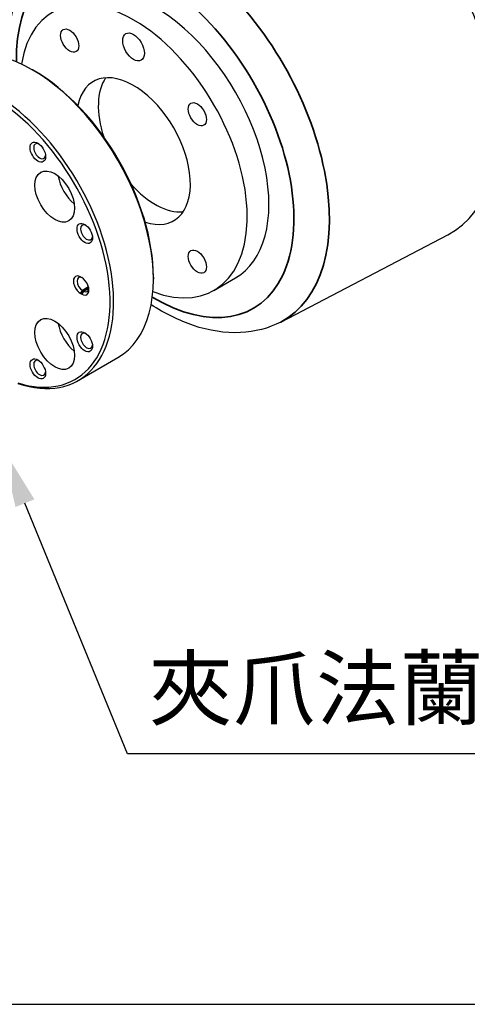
# Model space of a CAD drawing. Header units: millimetres. Extents: x 399 to 6076, y -1991 to 1602.
# Tile 23 of 256: x 2194 to 2281, y 632 to 825. Entities that reach past the tile are written whole.
import ezdxf

# ---------------------------------------------------------------- set-up
doc = ezdxf.new("R2010")
doc.units = ezdxf.units.MM
for name, color, linetype, lineweight in [('AM_5', 3, 'Continuous', 25), ('可見 (ISO)', 7, 'Continuous', 25), ('窄部可見 (ISO)', 7, 'Continuous', 35)]:
    doc.layers.add(name, color=color, linetype=linetype, lineweight=lineweight)
doc.styles.get("Standard").update_dxf_attribs({"font": 'arial.ttf'})

# ---------------------------------------------------------------- blocks, each defined once
blk = doc.blocks.new('*S343')
at = {"layer": 'AM_5'}
for p, q in [((1842.37, 409.37), (1822.26, 458.47)), ((1916.57, 409.37), (1842.37, 409.37))]:
    blk.add_line(p, q, dxfattribs=at)
at = {"layer": 'AM_5', "linetype": 'Continuous'}
blk.add_trace([(1824.12, 459.23), (1820.41, 457.72), (1817.72, 469.58)], dxfattribs=at)
at = {"layer": 'AM_5', "color": 2, "insert": (1846.54, 414.9), "char_height": 12, "attachment_point": 7}
blk.add_mtext('{\\fPMingLiU|b0|i0|c136|p18;夾爪法蘭}', dxfattribs=at)

msp = doc.modelspace()

# ---------------------------------------------------------------- linework, layer by layer
msp.add_line((1538.339, 632.4), (2338.381, 632.4))
at = {"layer": '可見 (ISO)'}
for p, q in [((2196.617, 815.272), (2196.264, 815.476)), ((2244.886, 766.071), (2277.598, 783.137)), ((2205.704, 774.917), (2205.916, 774.794)), ((2219.952, 774.856), (2219.952, 774.447)), ((2231.813, 772.275), (2236.055, 774.724)), ((2205.916, 771.528), (2205.704, 771.651)), ((2206.057, 772.263), (2206.269, 772.141)), ((2205.236, 754.621), (2213.014, 759.112))]:
    msp.add_line(p, q, dxfattribs=at)
for centre, major_axis, start_param, end_param in [((2255.661, 822.417), (-22.5, 38.971), 3.1168974, 6.3078805), ((2220.305, 802.004), (15.75, -27.28), 0, 3.1415927), ((2216.063, 799.555), (15.75, -27.28), 5.6688343, 10.039129), ((2196.264, 788.124), (16.75, -29.012), 0, 3.1415927), ((2188.486, 783.633), (-16.75, 29.012), 2.566701, 6.9826181), ((2188.132, 783.429), (16.5, -28.579), 5.7270633, 10.107555), ((2196.617, 788.328), (16.5, -28.579), 0.7853982, 2.3561945), ((2216.063, 799.555), (7.875, -13.64), 5.7029912, 10.0049721), ((2220.305, 802.004), (-7.875, 13.64), 0.272743, 1.2241154), ((2197.678, 799.555), (-0.825, 1.429), 5.6397225, 10.0682408), ((2205.158, 793.258), (2.75, -4.763), 4.1079396, 5.3168383), ((2220.305, 802.004), (7.875, -13.64), 5.0590699, 6.0104424), ((2206.87, 783.633), (-0.825, 1.429), 5.6397225, 10.0682408), ((2205.704, 773.284), (-1, 1.732), 5.4977871, 8.6393798), ((2206.057, 773.488), (-0.75, 1.299), 5.5597029, 8.6393798), ((2205.916, 773.161), (1, -1.732), 5.4977871, 8.6393798), ((2206.269, 773.366), (0.75, -1.299), 5.4977871, 6.9133226), ((2205.158, 764.391), (2.75, -4.763), 4.1079396, 5.3168383), ((2206.87, 762.404), (-0.825, 1.429), 5.6397225, 10.0682408), ((2197.678, 757.097), (-0.825, 1.429), 5.6397225, 10.0682408)]:
    msp.add_ellipse(centre, major_axis=major_axis, ratio=0.5773503, start_param=start_param, end_param=end_param, dxfattribs=at)
for centre, major_axis in [((2203.563, 821.205), (-1.25, 2.165)), ((2216.063, 819.967), (-1.5, 2.598)), ((2228.563, 806.772), (-1.25, 2.165)), ((2197.324, 799.351), (1.075, -1.862)), ((2200.632, 790.646), (-2.75, 4.763)), ((2206.517, 783.429), (1.075, -1.862)), ((2228.563, 777.904), (-1.25, 2.165)), ((2200.632, 761.778), (-2.75, 4.763)), ((2206.517, 762.2), (1.075, -1.862)), ((2197.324, 756.893), (1.075, -1.862))]:
    msp.add_ellipse(centre, major_axis=major_axis, ratio=0.5773503, dxfattribs=at)
for points, knots in [([(2191.724, 817.59), (2191.541, 821.255), (2191.818, 824.772), (2193.473, 831.523), (2194.952, 834.726), (2198.349, 838.881), (2199.824, 840.207), (2201.477, 841.258)], [4.65292559, 4.65292559, 4.65292559, 4.65292559, 4.9555563, 4.9555563, 5.2826414, 5.2826414, 5.47309192, 5.47309192, 5.47309192, 5.47309192]), ([(2244.886, 766.071), (2242.481, 764.817), (2239.793, 764.128), (2233.993, 763.844), (2230.868, 764.354), (2224.984, 766.337), (2222.21, 767.717), (2219.513, 769.459)], [2.38088971, 2.38088971, 2.38088971, 2.38088971, 2.64466273, 2.64466273, 2.93626606, 2.93626606, 3.20105604, 3.20105604, 3.20105604, 3.20105604])]:
    msp.add_open_spline(points, degree=3, knots=knots, dxfattribs=at)
at = {"layer": '窄部可見 (ISO)'}
for p, q in [((2206.057, 772.263), (2205.704, 771.651)), ((2206.269, 772.141), (2205.916, 771.528)), ((2207.246, 772.949), (2206.057, 772.263)), ((2207.294, 772.732), (2206.269, 772.141))]:
    msp.add_line(p, q, dxfattribs=at)
for centre, major_axis, start_param, end_param in [((2223.718, 803.974), (21.711, -37.605), 6.2584901, 9.4494732), ((2220.305, 802.004), (-19.213, 33.277), 2.3355683, 7.0892096)]:
    msp.add_ellipse(centre, major_axis=major_axis, ratio=0.5773503, start_param=start_param, end_param=end_param, dxfattribs=at)

# ---------------------------------------------------------------- block references
at = {"layer": 'AM_5'}
msp.add_blockref('*S343', (372.535, 272.102), dxfattribs=at)

doc.saveas('drawing.dxf')
